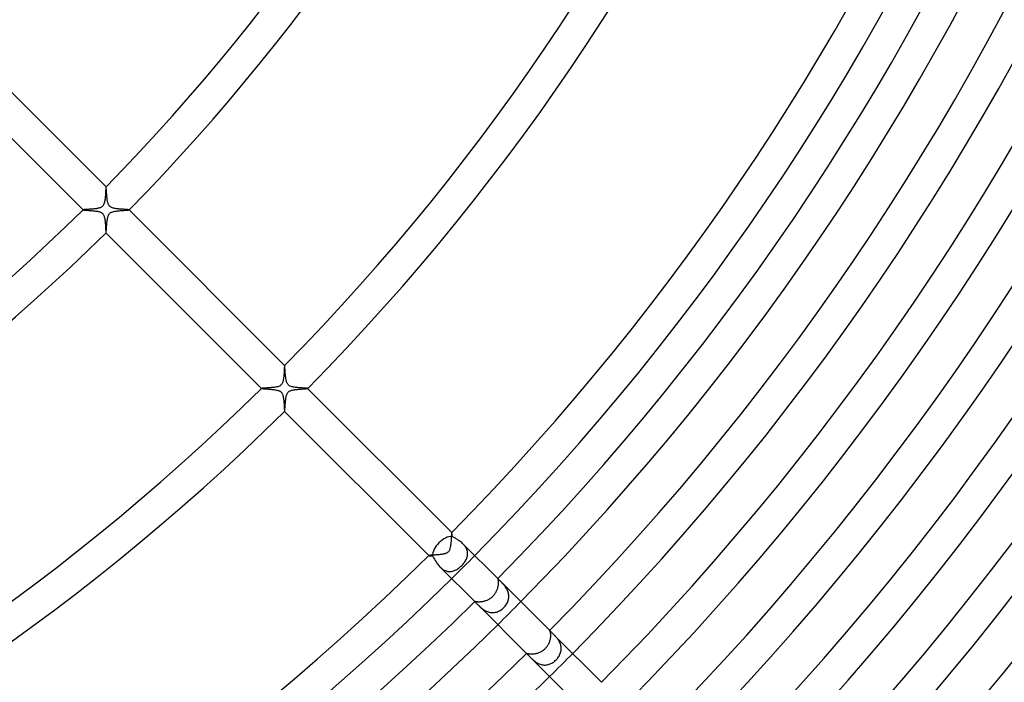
# Model space of a CAD drawing. Header units: millimetres. Extents: x -535 to 535, y -535 to 535.
# Tile 82 of 106: x 165 to 286, y -233 to -152. Entities that reach past the tile are written whole.
import ezdxf

# ---------------------------------------------------------------- set-up
doc = ezdxf.new("R2010")
doc.units = ezdxf.units.MM
doc.layers.add('HIDDEN', color=7, linetype='Continuous')
doc.layers.add('THICK', color=7, linetype='Continuous')

msp = doc.modelspace()

# ---------------------------------------------------------------- linework, layer by layer
at = {"layer": 'HIDDEN'}
for p, q in [((175.33, -172.76), (175.32, -172.83)), ((175.34, -172.64), (175.33, -172.7)), ((175.33, -172.7), (175.33, -172.76)), ((175.35, -172.56), (175.34, -172.6)), ((175.34, -172.6), (175.34, -172.64)), ((175.36, -172.53), (175.35, -172.53)), ((175.35, -172.53), (175.35, -172.54)), ((175.35, -172.54), (175.35, -172.56)), ((175.36, -172.53), (175.36, -172.53)), ((175.36, -172.53), (175.36, -172.53)), ((175.36, -172.53), (175.36, -172.53)), ((175.36, -172.53), (175.36, -172.53)), ((175.36, -172.53), (175.36, -172.53)), ((175.23, -173.99), (175.22, -174.11)), ((175.25, -173.88), (175.23, -173.99)), ((175.26, -173.76), (175.25, -173.88)), ((175.27, -173.64), (175.26, -173.76)), ((175.28, -173.52), (175.27, -173.64)), ((175.29, -173.41), (175.28, -173.52)), ((175.3, -173.2), (175.29, -173.3)), ((175.29, -173.3), (175.29, -173.41)), ((175.31, -173.1), (175.3, -173.2)), ((175.32, -172.91), (175.31, -173)), ((175.31, -173), (175.31, -173.1)), ((175.32, -172.83), (175.32, -172.91)), ((174.04, -175.23), (173.94, -175.24)), ((174.13, -175.22), (174.04, -175.23)), ((174.22, -175.2), (174.13, -175.22)), ((174.3, -175.19), (174.22, -175.2)), ((174.39, -175.17), (174.3, -175.19)), ((174.46, -175.15), (174.39, -175.17)), ((174.54, -175.13), (174.46, -175.15)), ((174.62, -175.1), (174.54, -175.13)), ((174.7, -175.07), (174.62, -175.1)), ((174.77, -175.03), (174.7, -175.07)), ((174.84, -174.99), (174.77, -175.03)), ((174.9, -174.94), (174.84, -174.99)), ((174.96, -174.88), (174.9, -174.94)), ((175.01, -174.81), (174.96, -174.88)), ((175.05, -174.73), (175.01, -174.81)), ((175.1, -174.64), (175.05, -174.73)), ((175.13, -174.54), (175.1, -174.64)), ((175.16, -174.43), (175.13, -174.54)), ((175.18, -174.32), (175.16, -174.43)), ((175.2, -174.22), (175.18, -174.32)), ((175.22, -174.11), (175.2, -174.22)), ((172.53, -175.36), (172.53, -175.36)), ((172.54, -175.35), (172.53, -175.36)), ((172.53, -175.36), (172.53, -175.36)), ((172.53, -175.36), (172.53, -175.36)), ((172.53, -175.36), (172.53, -175.36)), ((172.53, -175.36), (172.53, -175.36)), ((172.53, -175.36), (172.53, -175.36)), ((172.55, -175.35), (172.54, -175.35)), ((172.58, -175.34), (172.55, -175.35)), ((172.61, -175.34), (172.58, -175.34)), ((172.64, -175.34), (172.61, -175.34)), ((172.69, -175.33), (172.64, -175.34)), ((172.74, -175.33), (172.69, -175.33)), ((172.79, -175.33), (172.74, -175.33)), ((172.85, -175.32), (172.79, -175.33)), ((172.92, -175.32), (172.85, -175.32)), ((172.99, -175.31), (172.92, -175.32)), ((173.06, -175.31), (172.99, -175.31)), ((173.14, -175.3), (173.06, -175.31)), ((173.22, -175.3), (173.14, -175.3)), ((173.3, -175.29), (173.22, -175.3)), ((173.39, -175.29), (173.3, -175.29)), ((173.48, -175.28), (173.39, -175.29)), ((173.57, -175.27), (173.48, -175.28)), ((173.66, -175.27), (173.57, -175.27)), ((173.75, -175.26), (173.66, -175.27)), ((173.85, -175.25), (173.75, -175.26)), ((173.94, -175.24), (173.85, -175.25)), ((175.53, -176.45), (175.55, -176.37)), ((175.55, -176.37), (175.56, -176.29)), ((175.56, -176.29), (175.59, -176.21)), ((175.59, -176.21), (175.61, -176.13)), ((175.61, -176.13), (175.64, -176.06)), ((175.64, -176.06), (175.67, -175.99)), ((175.67, -175.99), (175.71, -175.92)), ((175.71, -175.92), (175.75, -175.87)), ((175.75, -175.87), (175.79, -175.82)), ((175.79, -175.82), (175.83, -175.78)), ((175.83, -175.78), (175.88, -175.74)), ((175.88, -175.74), (175.94, -175.7)), ((175.94, -175.7), (176, -175.66)), ((176, -175.66), (176.08, -175.63)), ((176.08, -175.63), (176.17, -175.6)), ((176.17, -175.6), (176.26, -175.57)), ((176.26, -175.57), (176.35, -175.55)), ((176.35, -175.55), (176.45, -175.53)), ((176.45, -175.53), (176.56, -175.51)), ((176.56, -175.51), (176.66, -175.5)), ((176.66, -175.5), (176.78, -175.48)), ((176.78, -175.48), (176.89, -175.47)), ((176.89, -175.47), (177, -175.46)), ((177, -175.46), (177.12, -175.45)), ((177.12, -175.45), (177.24, -175.44)), ((177.24, -175.44), (177.35, -175.43)), ((177.35, -175.43), (177.46, -175.42)), ((177.46, -175.42), (177.56, -175.42)), ((177.56, -175.42), (177.66, -175.41)), ((177.66, -175.41), (177.75, -175.4)), ((177.75, -175.4), (177.83, -175.4)), ((177.83, -175.4), (177.9, -175.39)), ((177.9, -175.39), (177.97, -175.39)), ((177.97, -175.39), (178.03, -175.38)), ((178.03, -175.38), (178.08, -175.38)), ((178.08, -175.38), (178.12, -175.37)), ((178.12, -175.37), (178.15, -175.37)), ((178.15, -175.37), (178.17, -175.36)), ((178.17, -175.36), (178.18, -175.36)), ((178.18, -175.36), (178.18, -175.36)), ((178.18, -175.36), (178.18, -175.36)), ((178.18, -175.36), (178.18, -175.36)), ((178.18, -175.36), (178.18, -175.36)), ((178.18, -175.36), (178.18, -175.36)), ((178.18, -175.36), (178.18, -175.36)), ((175.41, -177.64), (175.42, -177.56)), ((175.41, -177.71), (175.41, -177.64)), ((175.42, -177.48), (175.43, -177.4)), ((175.42, -177.56), (175.42, -177.48)), ((175.43, -177.32), (175.44, -177.24)), ((175.43, -177.4), (175.43, -177.32)), ((175.44, -177.24), (175.45, -177.15)), ((175.45, -177.06), (175.46, -176.97)), ((175.45, -177.15), (175.45, -177.06)), ((175.46, -176.97), (175.47, -176.88)), ((175.47, -176.88), (175.48, -176.79)), ((175.48, -176.79), (175.49, -176.7)), ((175.49, -176.7), (175.5, -176.62)), ((175.5, -176.62), (175.52, -176.53)), ((175.52, -176.53), (175.53, -176.45)), ((175.36, -178.18), (175.37, -178.16)), ((175.35, -178.18), (175.36, -178.18)), ((175.36, -178.18), (175.36, -178.18)), ((175.36, -178.18), (175.36, -178.18)), ((175.36, -178.18), (175.36, -178.18)), ((175.36, -178.18), (175.36, -178.18)), ((175.36, -178.18), (175.36, -178.18)), ((175.36, -178.18), (175.36, -178.18)), ((175.37, -178.12), (175.38, -178.08)), ((175.37, -178.14), (175.37, -178.12)), ((175.37, -178.16), (175.37, -178.14)), ((175.38, -178), (175.39, -177.95)), ((175.38, -178.04), (175.38, -178)), ((175.38, -178.08), (175.38, -178.04)), ((175.39, -177.9), (175.4, -177.84)), ((175.39, -177.95), (175.39, -177.9)), ((175.4, -177.77), (175.41, -177.71)), ((175.4, -177.84), (175.4, -177.77)), ((197.26, -194.56), (197.25, -194.6)), ((197.27, -194.49), (197.26, -194.52)), ((197.26, -194.52), (197.26, -194.56)), ((197.28, -194.45), (197.27, -194.46)), ((197.27, -194.46), (197.27, -194.47)), ((197.27, -194.47), (197.27, -194.49)), ((197.28, -194.45), (197.28, -194.45)), ((197.28, -194.45), (197.28, -194.45)), ((197.28, -194.45), (197.28, -194.45)), ((197.28, -194.45), (197.28, -194.45)), ((197.28, -194.45), (197.28, -194.45)), ((197.28, -194.45), (197.28, -194.45)), ((197.17, -195.78), (197.16, -195.86)), ((197.18, -195.69), (197.17, -195.78)), ((197.19, -195.6), (197.18, -195.69)), ((197.2, -195.43), (197.19, -195.52)), ((197.19, -195.52), (197.19, -195.6)), ((197.21, -195.35), (197.2, -195.43)), ((197.22, -195.18), (197.21, -195.26)), ((197.21, -195.26), (197.21, -195.35)), ((197.23, -195.03), (197.22, -195.1)), ((197.22, -195.1), (197.22, -195.18)), ((197.24, -194.88), (197.23, -194.95)), ((197.23, -194.95), (197.23, -195.03)), ((197.25, -194.7), (197.24, -194.75)), ((197.24, -194.75), (197.24, -194.82)), ((197.24, -194.82), (197.24, -194.88)), ((197.25, -194.6), (197.25, -194.64)), ((197.25, -194.64), (197.25, -194.7)), ((196.63, -196.99), (196.53, -197.03)), ((196.72, -196.94), (196.63, -196.99)), ((196.79, -196.89), (196.72, -196.94)), ((196.85, -196.84), (196.79, -196.89)), ((196.9, -196.78), (196.85, -196.84)), ((196.94, -196.71), (196.9, -196.78)), ((196.98, -196.65), (196.94, -196.71)), ((197.01, -196.57), (196.98, -196.65)), ((197.04, -196.5), (197.01, -196.57)), ((197.06, -196.43), (197.04, -196.5)), ((197.08, -196.35), (197.06, -196.43)), ((197.1, -196.28), (197.08, -196.35)), ((197.11, -196.2), (197.1, -196.28)), ((197.13, -196.12), (197.11, -196.2)), ((197.14, -196.04), (197.13, -196.12)), ((197.15, -195.95), (197.14, -196.04)), ((197.16, -195.86), (197.15, -195.95)), ((194.46, -197.27), (194.45, -197.28)), ((194.45, -197.28), (194.45, -197.28)), ((194.45, -197.28), (194.45, -197.28)), ((194.45, -197.28), (194.45, -197.28)), ((194.45, -197.28), (194.45, -197.28)), ((194.45, -197.28), (194.45, -197.28)), ((194.45, -197.28), (194.45, -197.28)), ((194.49, -197.27), (194.46, -197.27)), ((194.53, -197.26), (194.49, -197.27)), ((194.59, -197.26), (194.53, -197.26)), ((194.65, -197.25), (194.59, -197.26)), ((194.73, -197.24), (194.65, -197.25)), ((194.82, -197.24), (194.73, -197.24)), ((194.91, -197.23), (194.82, -197.24)), ((195.02, -197.23), (194.91, -197.23)), ((195.13, -197.22), (195.02, -197.23)), ((195.24, -197.21), (195.13, -197.22)), ((195.36, -197.2), (195.24, -197.21)), ((195.49, -197.19), (195.36, -197.2)), ((195.61, -197.18), (195.49, -197.19)), ((195.74, -197.17), (195.61, -197.18)), ((195.86, -197.16), (195.74, -197.17)), ((195.98, -197.15), (195.86, -197.16)), ((196.1, -197.13), (195.98, -197.15)), ((196.21, -197.11), (196.1, -197.13)), ((196.32, -197.09), (196.21, -197.11)), ((196.43, -197.06), (196.32, -197.09)), ((196.53, -197.03), (196.43, -197.06)), ((197.48, -198.23), (197.51, -198.13)), ((197.51, -198.13), (197.54, -198.03)), ((197.54, -198.03), (197.58, -197.93)), ((197.58, -197.93), (197.62, -197.85)), ((197.62, -197.85), (197.67, -197.79)), ((197.67, -197.79), (197.72, -197.73)), ((197.72, -197.73), (197.78, -197.67)), ((197.78, -197.67), (197.85, -197.63)), ((197.85, -197.63), (197.92, -197.59)), ((197.92, -197.59), (197.99, -197.56)), ((197.99, -197.56), (198.06, -197.53)), ((198.06, -197.53), (198.14, -197.5)), ((198.14, -197.5), (198.22, -197.48)), ((198.22, -197.48), (198.31, -197.46)), ((198.31, -197.46), (198.39, -197.45)), ((198.39, -197.45), (198.48, -197.43)), ((198.48, -197.43), (198.57, -197.42)), ((198.57, -197.42), (198.67, -197.41)), ((198.67, -197.41), (198.77, -197.4)), ((198.77, -197.4), (198.87, -197.39)), ((198.87, -197.39), (198.97, -197.38)), ((198.97, -197.38), (199.07, -197.37)), ((199.07, -197.37), (199.17, -197.36)), ((199.17, -197.36), (199.26, -197.35)), ((199.26, -197.35), (199.36, -197.35)), ((199.36, -197.35), (199.45, -197.34)), ((199.45, -197.34), (199.54, -197.33)), ((199.54, -197.33), (199.62, -197.33)), ((199.62, -197.33), (199.7, -197.32)), ((199.7, -197.32), (199.77, -197.32)), ((199.77, -197.32), (199.83, -197.31)), ((199.83, -197.31), (199.89, -197.31)), ((199.89, -197.31), (199.94, -197.3)), ((199.94, -197.3), (199.99, -197.3)), ((199.99, -197.3), (200.02, -197.3)), ((200.02, -197.3), (200.06, -197.29)), ((200.06, -197.29), (200.08, -197.29)), ((200.08, -197.29), (200.1, -197.28)), ((200.1, -197.28), (200.1, -197.28)), ((200.1, -197.28), (200.11, -197.28)), ((200.11, -197.28), (200.1, -197.28)), ((200.1, -197.28), (200.1, -197.28)), ((200.1, -197.28), (200.1, -197.28)), ((200.11, -197.28), (200.11, -197.28)), ((200.11, -197.28), (200.11, -197.28)), ((197.34, -199.4), (197.35, -199.3)), ((197.34, -199.5), (197.34, -199.4)), ((197.35, -199.3), (197.36, -199.2)), ((197.36, -199.2), (197.37, -199.09)), ((197.37, -199.09), (197.38, -198.98)), ((197.38, -198.98), (197.39, -198.87)), ((197.39, -198.87), (197.4, -198.75)), ((197.4, -198.75), (197.41, -198.64)), ((197.41, -198.64), (197.42, -198.53)), ((197.42, -198.53), (197.44, -198.43)), ((197.44, -198.43), (197.46, -198.33)), ((197.46, -198.33), (197.48, -198.23)), ((197.28, -200.09), (197.29, -200.07)), ((197.28, -200.1), (197.28, -200.09)), ((197.28, -200.1), (197.28, -200.1)), ((197.28, -200.1), (197.28, -200.11)), ((197.28, -200.11), (197.28, -200.1)), ((197.28, -200.1), (197.28, -200.1)), ((197.28, -200.11), (197.28, -200.11)), ((197.28, -200.11), (197.28, -200.11)), ((197.29, -200.04), (197.3, -200)), ((197.29, -200.07), (197.29, -200.04)), ((197.3, -199.95), (197.31, -199.9)), ((197.3, -200), (197.3, -199.95)), ((197.31, -199.83), (197.32, -199.76)), ((197.31, -199.9), (197.31, -199.83)), ((197.32, -199.68), (197.33, -199.59)), ((197.32, -199.76), (197.32, -199.68)), ((197.33, -199.59), (197.34, -199.5)), ((217.77, -215.02), (217.76, -215.09)), ((217.76, -215.09), (217.76, -215.18)), ((217.78, -214.98), (217.77, -215.02)), ((217.78, -214.96), (217.78, -214.98)), ((217.79, -214.96), (217.78, -214.96)), ((217.78, -214.96), (217.78, -214.96)), ((217.78, -214.96), (217.78, -214.96)), ((217.78, -214.96), (217.78, -214.96)), ((217.78, -214.96), (217.78, -214.96)), ((217.79, -214.96), (217.79, -214.96)), ((217.69, -216.17), (217.67, -216.33)), ((217.7, -216), (217.69, -216.17)), ((217.71, -215.84), (217.7, -216)), ((217.72, -215.69), (217.71, -215.84)), ((217.73, -215.54), (217.72, -215.69)), ((217.74, -215.41), (217.73, -215.54)), ((217.75, -215.29), (217.74, -215.41)), ((217.76, -215.18), (217.75, -215.29)), ((217.08, -217.52), (217, -217.54)), ((217.15, -217.48), (217.08, -217.52)), ((217.22, -217.45), (217.15, -217.48)), ((217.27, -217.41), (217.22, -217.45)), ((217.32, -217.37), (217.27, -217.41)), ((217.37, -217.32), (217.32, -217.37)), ((217.42, -217.27), (217.37, -217.32)), ((217.46, -217.2), (217.42, -217.27)), ((217.5, -217.13), (217.46, -217.2)), ((217.54, -217.03), (217.5, -217.13)), ((217.57, -216.91), (217.54, -217.03)), ((217.61, -216.77), (217.57, -216.91)), ((217.63, -216.63), (217.61, -216.77)), ((217.65, -216.48), (217.63, -216.63)), ((217.67, -216.33), (217.65, -216.48)), ((219.29, -216.46), (219.2, -216.37)), ((219.37, -216.56), (219.29, -216.46)), ((219.44, -216.65), (219.37, -216.56)), ((219.51, -216.75), (219.44, -216.65)), ((219.57, -216.85), (219.51, -216.75)), ((219.62, -216.96), (219.57, -216.85)), ((219.66, -217.06), (219.62, -216.96)), ((219.69, -217.17), (219.66, -217.06)), ((219.72, -217.28), (219.69, -217.17)), ((219.74, -217.39), (219.72, -217.28)), ((219.74, -217.5), (219.74, -217.39)), ((219.74, -217.61), (219.74, -217.5)), ((214.98, -217.78), (214.96, -217.78)), ((214.96, -217.78), (214.96, -217.78)), ((214.96, -217.78), (214.96, -217.78)), ((214.96, -217.78), (214.96, -217.78)), ((214.96, -217.78), (214.96, -217.78)), ((214.96, -217.78), (214.96, -217.78)), ((214.96, -217.78), (214.96, -217.79)), ((214.96, -217.79), (214.96, -217.79)), ((215, -217.77), (214.98, -217.78)), ((215.02, -217.77), (215, -217.77)), ((215.06, -217.77), (215.02, -217.77)), ((215.1, -217.76), (215.06, -217.77)), ((215.14, -217.76), (215.1, -217.76)), ((215.19, -217.75), (215.14, -217.76)), ((215.24, -217.75), (215.19, -217.75)), ((215.3, -217.75), (215.24, -217.75)), ((215.37, -217.74), (215.3, -217.75)), ((215.43, -217.74), (215.37, -217.74)), ((215.5, -217.73), (215.43, -217.74)), ((215.58, -217.73), (215.5, -217.73)), ((215.66, -217.72), (215.58, -217.73)), ((215.74, -217.72), (215.66, -217.72)), ((215.82, -217.71), (215.74, -217.72)), ((215.91, -217.71), (215.82, -217.71)), ((215.99, -217.7), (215.91, -217.71)), ((216.08, -217.69), (215.99, -217.7)), ((216.17, -217.69), (216.08, -217.69)), ((216.26, -217.68), (216.17, -217.69)), ((216.35, -217.67), (216.26, -217.68)), ((216.44, -217.66), (216.35, -217.67)), ((216.53, -217.65), (216.44, -217.66)), ((216.61, -217.63), (216.53, -217.65)), ((216.69, -217.62), (216.61, -217.63)), ((216.77, -217.61), (216.69, -217.62)), ((216.85, -217.59), (216.77, -217.61)), ((216.93, -217.57), (216.85, -217.59)), ((217, -217.54), (216.93, -217.57)), ((219.18, -218.83), (219.26, -218.74)), ((219.26, -218.74), (219.33, -218.64)), ((219.33, -218.64), (219.4, -218.54)), ((219.4, -218.54), (219.47, -218.45)), ((219.47, -218.45), (219.52, -218.34)), ((219.52, -218.34), (219.58, -218.24)), ((219.58, -218.24), (219.62, -218.14)), ((219.62, -218.14), (219.66, -218.03)), ((219.66, -218.03), (219.69, -217.93)), ((219.69, -217.93), (219.72, -217.82)), ((219.72, -217.82), (219.73, -217.71)), ((219.73, -217.71), (219.74, -217.61)), ((216.37, -219.2), (216.47, -219.29)), ((216.47, -219.29), (216.56, -219.37)), ((216.56, -219.37), (216.66, -219.45)), ((216.66, -219.45), (216.77, -219.52)), ((216.77, -219.52), (216.87, -219.58)), ((216.87, -219.58), (216.98, -219.63)), ((216.98, -219.63), (217.09, -219.67)), ((217.09, -219.67), (217.21, -219.7)), ((217.21, -219.7), (217.32, -219.73)), ((217.32, -219.73), (217.43, -219.74)), ((217.43, -219.74), (217.55, -219.74)), ((217.55, -219.74), (217.66, -219.74)), ((217.66, -219.74), (217.77, -219.73)), ((217.77, -219.73), (217.88, -219.7)), ((217.88, -219.7), (217.99, -219.67)), ((217.99, -219.67), (218.1, -219.64)), ((218.1, -219.64), (218.21, -219.59)), ((218.21, -219.59), (218.32, -219.54)), ((218.32, -219.54), (218.42, -219.48)), ((218.42, -219.48), (218.52, -219.42)), ((218.52, -219.42), (218.63, -219.35)), ((218.63, -219.35), (218.73, -219.27)), ((218.73, -219.27), (218.82, -219.19)), ((218.82, -219.19), (218.92, -219.1)), ((218.92, -219.1), (219.01, -219.01)), ((219.01, -219.01), (219.1, -218.92)), ((219.1, -218.92), (219.18, -218.83)), ((223.44, -220.62), (223.43, -220.62)), ((223.43, -220.62), (223.43, -220.63)), ((223.43, -220.63), (223.44, -220.65)), ((223.45, -220.62), (223.44, -220.62)), ((223.44, -220.62), (223.44, -220.62)), ((223.44, -220.62), (223.44, -220.62)), ((223.44, -220.65), (223.44, -220.67)), ((223.44, -220.67), (223.45, -220.69)), ((223.46, -220.63), (223.45, -220.62)), ((223.45, -220.69), (223.45, -220.72)), ((223.45, -220.72), (223.46, -220.76)), ((223.47, -220.64), (223.46, -220.63)), ((223.46, -220.76), (223.47, -220.8)), ((223.48, -220.65), (223.47, -220.64)), ((223.47, -220.8), (223.47, -220.85)), ((223.47, -220.85), (223.48, -220.9)), ((223.48, -220.9), (223.48, -220.95)), ((223.48, -220.95), (223.49, -221.01)), ((223.49, -221.01), (223.49, -221.08)), ((223.49, -221.08), (223.49, -221.15)), ((223.49, -221.15), (223.49, -221.22)), ((223.92, -221.09), (223.85, -221.03)), ((223.99, -221.17), (223.92, -221.09)), ((223.17, -222.34), (223.12, -222.42)), ((223.21, -222.25), (223.17, -222.34)), ((223.26, -222.17), (223.21, -222.25)), ((223.3, -222.08), (223.26, -222.17)), ((223.33, -221.99), (223.3, -222.08)), ((223.36, -221.9), (223.33, -221.99)), ((223.39, -221.81), (223.36, -221.9)), ((223.42, -221.72), (223.39, -221.81)), ((223.44, -221.64), (223.42, -221.72)), ((223.45, -221.55), (223.44, -221.64)), ((223.47, -221.46), (223.45, -221.55)), ((223.48, -221.38), (223.47, -221.46)), ((223.49, -221.22), (223.48, -221.3)), ((223.48, -221.3), (223.48, -221.38)), ((224.06, -221.24), (223.99, -221.17)), ((224.14, -221.33), (224.06, -221.24)), ((224.21, -221.41), (224.14, -221.33)), ((224.29, -221.51), (224.21, -221.41)), ((224.36, -221.6), (224.29, -221.51)), ((224.43, -221.7), (224.36, -221.6)), ((224.5, -221.81), (224.43, -221.7)), ((224.56, -221.92), (224.5, -221.81)), ((224.62, -222.04), (224.56, -221.92)), ((224.67, -222.16), (224.62, -222.04)), ((224.71, -222.28), (224.67, -222.16)), ((224.74, -222.41), (224.71, -222.28)), ((220.63, -223.43), (220.62, -223.43)), ((220.62, -223.43), (220.62, -223.44)), ((220.62, -223.44), (220.62, -223.44)), ((220.62, -223.44), (220.62, -223.44)), ((220.62, -223.44), (220.62, -223.45)), ((220.62, -223.45), (220.63, -223.46)), ((220.65, -223.44), (220.63, -223.43)), ((220.63, -223.46), (220.64, -223.47)), ((220.64, -223.47), (220.65, -223.48)), ((220.67, -223.44), (220.65, -223.44)), ((220.69, -223.45), (220.67, -223.44)), ((220.72, -223.45), (220.69, -223.45)), ((220.76, -223.46), (220.72, -223.45)), ((220.8, -223.47), (220.76, -223.46)), ((220.84, -223.47), (220.8, -223.47)), ((220.9, -223.48), (220.84, -223.47)), ((220.95, -223.48), (220.9, -223.48)), ((221.01, -223.49), (220.95, -223.48)), ((221.08, -223.49), (221.01, -223.49)), ((221.15, -223.49), (221.08, -223.49)), ((221.22, -223.49), (221.15, -223.49)), ((221.3, -223.48), (221.22, -223.49)), ((221.38, -223.48), (221.3, -223.48)), ((221.46, -223.47), (221.38, -223.48)), ((221.55, -223.45), (221.46, -223.47)), ((221.64, -223.44), (221.55, -223.45)), ((221.72, -223.42), (221.64, -223.44)), ((221.81, -223.39), (221.72, -223.42)), ((221.9, -223.36), (221.81, -223.39)), ((221.99, -223.33), (221.9, -223.36)), ((222.08, -223.3), (221.99, -223.33)), ((222.17, -223.26), (222.08, -223.3)), ((222.25, -223.21), (222.17, -223.26)), ((222.34, -223.17), (222.25, -223.21)), ((222.42, -223.11), (222.34, -223.17)), ((222.5, -223.06), (222.42, -223.11)), ((222.58, -223), (222.5, -223.06)), ((222.66, -222.94), (222.58, -223)), ((222.74, -222.88), (222.66, -222.94)), ((222.81, -222.81), (222.74, -222.88)), ((222.88, -222.74), (222.81, -222.81)), ((222.94, -222.66), (222.88, -222.74)), ((223, -222.58), (222.94, -222.66)), ((223.06, -222.5), (223, -222.58)), ((223.12, -222.42), (223.06, -222.5)), ((224.56, -223.65), (224.62, -223.53)), ((224.62, -223.53), (224.67, -223.42)), ((224.67, -223.42), (224.71, -223.29)), ((224.71, -223.29), (224.75, -223.17)), ((224.77, -222.53), (224.74, -222.41)), ((224.75, -223.17), (224.77, -223.04)), ((224.78, -222.66), (224.77, -222.53)), ((224.77, -223.04), (224.78, -222.92)), ((224.79, -222.79), (224.78, -222.66)), ((224.78, -222.92), (224.79, -222.79)), ((221.03, -223.85), (221.1, -223.92)), ((221.1, -223.92), (221.17, -224)), ((221.17, -224), (221.25, -224.07)), ((221.25, -224.07), (221.33, -224.14)), ((221.33, -224.14), (221.42, -224.22)), ((221.42, -224.22), (221.51, -224.29)), ((221.51, -224.29), (221.61, -224.36)), ((221.61, -224.36), (221.71, -224.43)), ((221.71, -224.43), (221.81, -224.5)), ((221.81, -224.5), (221.92, -224.56)), ((221.92, -224.56), (222.03, -224.62)), ((222.03, -224.62), (222.15, -224.67)), ((222.15, -224.67), (222.27, -224.71)), ((222.27, -224.71), (222.39, -224.74)), ((222.39, -224.74), (222.52, -224.77)), ((222.52, -224.77), (222.64, -224.78)), ((222.64, -224.78), (222.77, -224.79)), ((222.9, -224.78), (223.02, -224.77)), ((223.02, -224.77), (223.14, -224.75)), ((223.14, -224.75), (223.27, -224.72)), ((223.27, -224.72), (223.39, -224.68)), ((223.39, -224.68), (223.51, -224.63)), ((223.51, -224.63), (223.63, -224.58)), ((223.63, -224.58), (223.74, -224.51)), ((223.74, -224.51), (223.86, -224.44)), ((223.86, -224.44), (223.97, -224.36)), ((223.97, -224.36), (224.07, -224.27)), ((224.07, -224.27), (224.17, -224.17)), ((224.17, -224.17), (224.26, -224.08)), ((224.26, -224.08), (224.35, -223.98)), ((224.35, -223.98), (224.43, -223.87)), ((224.43, -223.87), (224.5, -223.76)), ((224.5, -223.76), (224.56, -223.65)), ((222.77, -224.79), (222.9, -224.78)), ((229.81, -226.98), (229.8, -226.98)), ((229.8, -226.98), (229.8, -226.98)), ((229.8, -226.98), (229.8, -226.98)), ((229.8, -226.98), (229.81, -226.99)), ((229.81, -226.98), (229.81, -226.98)), ((229.81, -226.98), (229.81, -226.98)), ((229.81, -226.98), (229.81, -226.98)), ((229.81, -226.98), (229.81, -226.98)), ((229.81, -226.99), (229.81, -227)), ((229.81, -227), (229.82, -227.02)), ((229.82, -227.02), (229.83, -227.05)), ((229.83, -227.05), (229.83, -227.07)), ((229.83, -227.07), (229.84, -227.11)), ((229.84, -227.11), (229.85, -227.15)), ((229.85, -227.15), (229.86, -227.19)), ((229.86, -227.19), (229.87, -227.25)), ((229.77, -228.36), (229.74, -228.45)), ((229.8, -228.27), (229.77, -228.36)), ((229.83, -228.18), (229.8, -228.27)), ((229.85, -228.08), (229.83, -228.18)), ((229.87, -227.99), (229.85, -228.08)), ((229.87, -227.25), (229.88, -227.3)), ((229.88, -227.91), (229.87, -227.99)), ((229.88, -227.3), (229.89, -227.36)), ((229.89, -227.82), (229.88, -227.91)), ((229.89, -227.36), (229.9, -227.43)), ((229.9, -227.74), (229.89, -227.82)), ((229.9, -227.43), (229.9, -227.5)), ((229.9, -227.5), (229.9, -227.58)), ((229.9, -227.58), (229.9, -227.65)), ((229.9, -227.65), (229.9, -227.74)), ((230.44, -227.61), (230.37, -227.54)), ((230.51, -227.68), (230.44, -227.61)), ((230.58, -227.76), (230.51, -227.68)), ((230.65, -227.84), (230.58, -227.76)), ((230.72, -227.93), (230.65, -227.84)), ((230.79, -228.02), (230.72, -227.93)), ((230.86, -228.11), (230.79, -228.02)), ((230.92, -228.21), (230.86, -228.11)), ((230.98, -228.31), (230.92, -228.21)), ((231.03, -228.42), (230.98, -228.31)), ((228.75, -229.6), (228.66, -229.65)), ((228.83, -229.55), (228.75, -229.6)), ((228.92, -229.49), (228.83, -229.55)), ((229, -229.43), (228.92, -229.49)), ((229.08, -229.37), (229, -229.43)), ((229.16, -229.3), (229.08, -229.37)), ((229.23, -229.23), (229.16, -229.3)), ((229.31, -229.16), (229.23, -229.23)), ((229.38, -229.08), (229.31, -229.16)), ((229.44, -228.99), (229.38, -229.08)), ((229.5, -228.91), (229.44, -228.99)), ((229.56, -228.82), (229.5, -228.91)), ((229.61, -228.73), (229.56, -228.82)), ((229.66, -228.64), (229.61, -228.73)), ((229.7, -228.54), (229.66, -228.64)), ((229.74, -228.45), (229.7, -228.54)), ((231.08, -228.53), (231.03, -228.42)), ((231.12, -228.64), (231.08, -228.53)), ((231.16, -228.75), (231.12, -228.64)), ((231.15, -229.68), (231.18, -229.57)), ((231.19, -228.87), (231.16, -228.75)), ((231.18, -229.57), (231.2, -229.45)), ((231.21, -228.99), (231.19, -228.87)), ((231.2, -229.45), (231.21, -229.34)), ((231.22, -229.1), (231.21, -228.99)), ((231.21, -229.34), (231.22, -229.22)), ((231.22, -229.22), (231.22, -229.1)), ((226.99, -229.81), (226.98, -229.8)), ((226.98, -229.8), (226.98, -229.8)), ((226.98, -229.8), (226.98, -229.8)), ((226.98, -229.8), (226.98, -229.81)), ((226.98, -229.81), (226.98, -229.81)), ((226.98, -229.81), (226.98, -229.81)), ((226.98, -229.81), (226.98, -229.81)), ((226.98, -229.81), (226.98, -229.81)), ((227, -229.81), (226.99, -229.81)), ((227.02, -229.82), (227, -229.81)), ((227.05, -229.83), (227.02, -229.82)), ((227.08, -229.83), (227.05, -229.83)), ((227.11, -229.84), (227.08, -229.83)), ((227.15, -229.85), (227.11, -229.84)), ((227.2, -229.86), (227.15, -229.85)), ((227.25, -229.87), (227.2, -229.86)), ((227.31, -229.88), (227.25, -229.87)), ((227.37, -229.89), (227.31, -229.88)), ((227.44, -229.9), (227.37, -229.89)), ((227.51, -229.9), (227.44, -229.9)), ((227.59, -229.9), (227.51, -229.9)), ((227.54, -230.37), (227.62, -230.45)), ((227.67, -229.9), (227.59, -229.9)), ((227.62, -230.45), (227.7, -230.52)), ((227.75, -229.9), (227.67, -229.9)), ((227.7, -230.52), (227.78, -230.6)), ((227.84, -229.89), (227.75, -229.9)), ((227.78, -230.6), (227.87, -230.68)), ((227.92, -229.88), (227.84, -229.89)), ((227.87, -230.68), (227.97, -230.75)), ((228.01, -229.86), (227.92, -229.88)), ((227.97, -230.75), (228.07, -230.82)), ((228.11, -229.84), (228.01, -229.86)), ((228.07, -230.82), (228.17, -230.89)), ((228.2, -229.82), (228.11, -229.84)), ((228.29, -229.79), (228.2, -229.82)), ((228.38, -229.76), (228.29, -229.79)), ((228.48, -229.73), (228.38, -229.76)), ((228.57, -229.69), (228.48, -229.73)), ((228.66, -229.65), (228.57, -229.69)), ((230.3, -230.85), (230.4, -230.77)), ((230.4, -230.77), (230.5, -230.68)), ((230.5, -230.68), (230.6, -230.6)), ((230.6, -230.6), (230.68, -230.51)), ((230.68, -230.51), (230.76, -230.41)), ((230.76, -230.41), (230.83, -230.32)), ((230.83, -230.32), (230.9, -230.22)), ((230.9, -230.22), (230.96, -230.12)), ((230.96, -230.12), (231.02, -230.01)), ((231.02, -230.01), (231.07, -229.9)), ((231.07, -229.9), (231.11, -229.79)), ((231.11, -229.79), (231.15, -229.68)), ((228.17, -230.89), (228.28, -230.96)), ((228.28, -230.96), (228.39, -231.02)), ((228.39, -231.02), (228.51, -231.07)), ((228.51, -231.07), (228.63, -231.12)), ((228.63, -231.12), (228.75, -231.16)), ((228.75, -231.16), (228.87, -231.19)), ((228.87, -231.19), (229, -231.21)), ((229, -231.21), (229.12, -231.22)), ((229.12, -231.22), (229.25, -231.22)), ((229.25, -231.22), (229.37, -231.21)), ((229.37, -231.21), (229.49, -231.19)), ((229.49, -231.19), (229.62, -231.17)), ((229.62, -231.17), (229.74, -231.13)), ((229.74, -231.13), (229.86, -231.09)), ((229.86, -231.09), (229.97, -231.04)), ((229.97, -231.04), (230.08, -230.98)), ((230.08, -230.98), (230.19, -230.92)), ((230.19, -230.92), (230.3, -230.85))]:
    msp.add_line(p, q, dxfattribs=at)
for radius, start, end in [(310, 314.6303, 315.3696), (318, 314.6396, 315.3603), (327, 314.6496, 315.3504)]:
    msp.add_arc((0, 0), radius, start, end, dxfattribs=at)
at = {"layer": 'THICK'}
for p, q in [((156.26, -153.43), (175.36, -172.53)), ((172.53, -175.36), (153.43, -156.26)), ((175.36, -172.54), (175.36, -172.53)), ((175.37, -172.56), (175.36, -172.54)), ((175.37, -172.59), (175.37, -172.56)), ((175.38, -172.64), (175.37, -172.59)), ((175.38, -172.69), (175.38, -172.64)), ((175.39, -172.75), (175.38, -172.69)), ((175.39, -172.82), (175.39, -172.75)), ((175.4, -172.9), (175.39, -172.82)), ((175.4, -172.98), (175.4, -172.9)), ((175.41, -173.07), (175.4, -172.98)), ((175.42, -173.17), (175.41, -173.07)), ((175.42, -173.27), (175.42, -173.17)), ((175.43, -173.37), (175.42, -173.27)), ((175.44, -173.48), (175.43, -173.37)), ((175.45, -173.59), (175.44, -173.48)), ((175.46, -173.7), (175.45, -173.59)), ((175.47, -173.82), (175.46, -173.7)), ((175.48, -173.93), (175.47, -173.82)), ((175.5, -174.05), (175.48, -173.93)), ((175.51, -174.16), (175.5, -174.05)), ((175.53, -174.26), (175.51, -174.16)), ((175.55, -174.36), (175.53, -174.26)), ((175.57, -174.46), (175.55, -174.36)), ((175.6, -174.55), (175.57, -174.46)), ((175.62, -174.63), (175.6, -174.55)), ((175.65, -174.7), (175.62, -174.63)), ((175.68, -174.76), (175.65, -174.7)), ((175.72, -174.82), (175.68, -174.76)), ((175.76, -174.87), (175.72, -174.82)), ((175.8, -174.92), (175.76, -174.87)), ((175.85, -174.96), (175.8, -174.92)), ((175.9, -175), (175.85, -174.96)), ((175.97, -175.04), (175.9, -175)), ((176.04, -175.08), (175.97, -175.04)), ((176.13, -175.11), (176.04, -175.08)), ((176.22, -175.14), (176.13, -175.11)), ((176.32, -175.17), (176.22, -175.14)), ((176.42, -175.19), (176.32, -175.17)), ((176.53, -175.21), (176.42, -175.19)), ((176.64, -175.22), (176.53, -175.21)), ((176.75, -175.24), (176.64, -175.22)), ((172.53, -175.36), (172.54, -175.36)), ((172.54, -175.36), (172.57, -175.37)), ((172.57, -175.37), (172.6, -175.37)), ((172.6, -175.37), (172.65, -175.38)), ((172.65, -175.38), (172.71, -175.38)), ((172.71, -175.38), (172.78, -175.39)), ((172.78, -175.39), (172.85, -175.39)), ((172.85, -175.39), (172.94, -175.4)), ((172.94, -175.4), (173.03, -175.41)), ((173.03, -175.41), (173.13, -175.41)), ((173.13, -175.41), (173.24, -175.42)), ((173.24, -175.42), (173.35, -175.43)), ((173.35, -175.43), (173.46, -175.44)), ((173.46, -175.44), (173.58, -175.45)), ((173.58, -175.45), (173.7, -175.46)), ((173.7, -175.46), (173.83, -175.47)), ((173.83, -175.47), (173.95, -175.48)), ((173.95, -175.48), (174.07, -175.5)), ((174.07, -175.5), (174.18, -175.52)), ((174.18, -175.52), (174.3, -175.53)), ((174.3, -175.53), (174.4, -175.56)), ((174.4, -175.56), (174.5, -175.58)), ((174.5, -175.58), (174.59, -175.61)), ((174.59, -175.61), (174.67, -175.64)), ((174.67, -175.64), (174.74, -175.67)), ((174.74, -175.67), (174.79, -175.7)), ((174.79, -175.7), (174.84, -175.73)), ((174.84, -175.73), (174.88, -175.77)), ((174.88, -175.77), (174.92, -175.8)), ((174.92, -175.8), (174.95, -175.84)), ((174.95, -175.84), (174.99, -175.88)), ((174.99, -175.88), (175.02, -175.93)), ((175.02, -175.93), (175.05, -175.98)), ((175.05, -175.98), (175.08, -176.05)), ((175.08, -176.05), (175.11, -176.13)), ((175.11, -176.13), (175.14, -176.22)), ((175.14, -176.22), (175.16, -176.32)), ((175.16, -176.32), (175.19, -176.42)), ((175.19, -176.42), (175.21, -176.53)), ((176.87, -175.25), (176.75, -175.24)), ((176.98, -175.26), (176.87, -175.25)), ((177.1, -175.27), (176.98, -175.26)), ((177.22, -175.28), (177.1, -175.27)), ((177.33, -175.29), (177.22, -175.28)), ((177.45, -175.29), (177.33, -175.29)), ((177.56, -175.3), (177.45, -175.29)), ((177.66, -175.31), (177.56, -175.3)), ((177.76, -175.31), (177.66, -175.31)), ((177.85, -175.32), (177.76, -175.31)), ((177.93, -175.33), (177.85, -175.32)), ((178, -175.33), (177.93, -175.33)), ((178.06, -175.34), (178, -175.33)), ((178.11, -175.34), (178.06, -175.34)), ((178.15, -175.35), (178.11, -175.34)), ((178.17, -175.35), (178.15, -175.35)), ((178.18, -175.36), (178.17, -175.35)), ((178.18, -175.36), (197.28, -194.45)), ((175.21, -176.53), (175.22, -176.64)), ((175.22, -176.64), (175.24, -176.75)), ((175.24, -176.75), (175.25, -176.87)), ((175.25, -176.87), (175.26, -176.98)), ((175.26, -176.98), (175.27, -177.1)), ((175.27, -177.1), (175.28, -177.21)), ((175.28, -177.21), (175.29, -177.33)), ((175.29, -177.33), (175.29, -177.44)), ((175.29, -177.44), (175.3, -177.55)), ((175.3, -177.55), (175.31, -177.65)), ((175.31, -177.65), (175.31, -177.75)), ((175.31, -177.75), (175.32, -177.84)), ((175.32, -177.84), (175.32, -177.92)), ((175.32, -177.92), (175.33, -177.99)), ((175.33, -177.99), (175.34, -178.06)), ((175.34, -178.06), (175.34, -178.11)), ((175.34, -178.11), (175.35, -178.15)), ((175.35, -178.15), (175.35, -178.17)), ((175.35, -178.17), (175.35, -178.18)), ((194.45, -197.28), (175.35, -178.18)), ((197.28, -194.46), (197.28, -194.45)), ((197.29, -194.47), (197.28, -194.46)), ((197.29, -194.5), (197.29, -194.47)), ((197.29, -194.53), (197.29, -194.5)), ((197.3, -194.56), (197.29, -194.53)), ((197.3, -194.6), (197.3, -194.56)), ((197.31, -194.65), (197.3, -194.6)), ((197.31, -194.71), (197.31, -194.65)), ((197.31, -194.76), (197.31, -194.71)), ((197.32, -194.83), (197.31, -194.76)), ((197.32, -194.9), (197.32, -194.83)), ((197.33, -194.97), (197.32, -194.9)), ((197.33, -195.04), (197.33, -194.97)), ((197.34, -195.12), (197.33, -195.04)), ((197.35, -195.2), (197.34, -195.12)), ((197.35, -195.29), (197.35, -195.2)), ((197.36, -195.37), (197.35, -195.29)), ((197.36, -195.46), (197.36, -195.37)), ((197.37, -195.55), (197.36, -195.46)), ((197.38, -195.64), (197.37, -195.55)), ((197.39, -195.73), (197.38, -195.64)), ((197.4, -195.82), (197.39, -195.73)), ((197.41, -195.91), (197.4, -195.82)), ((197.42, -196), (197.41, -195.91)), ((197.43, -196.08), (197.42, -196)), ((197.45, -196.17), (197.43, -196.08)), ((197.46, -196.25), (197.45, -196.17)), ((197.48, -196.32), (197.46, -196.25)), ((197.5, -196.4), (197.48, -196.32)), ((197.52, -196.47), (197.5, -196.4)), ((197.54, -196.55), (197.52, -196.47)), ((197.57, -196.62), (197.54, -196.55)), ((197.61, -196.69), (197.57, -196.62)), ((197.65, -196.75), (197.61, -196.69)), ((197.7, -196.81), (197.65, -196.75)), ((197.75, -196.87), (197.7, -196.81)), ((197.81, -196.92), (197.75, -196.87)), ((197.89, -196.96), (197.81, -196.92)), ((197.97, -197), (197.89, -196.96)), ((194.45, -197.28), (194.46, -197.28)), ((194.46, -197.28), (194.49, -197.29)), ((194.49, -197.29), (194.52, -197.29)), ((194.52, -197.29), (194.57, -197.3)), ((194.57, -197.3), (194.63, -197.3)), ((194.63, -197.3), (194.7, -197.31)), ((194.7, -197.31), (194.78, -197.32)), ((194.78, -197.32), (194.86, -197.32)), ((194.86, -197.32), (194.95, -197.33)), ((194.95, -197.33), (195.05, -197.33)), ((195.05, -197.33), (195.16, -197.34)), ((195.16, -197.34), (195.27, -197.35)), ((195.27, -197.35), (195.38, -197.36)), ((195.38, -197.36), (195.49, -197.37)), ((195.49, -197.37), (195.61, -197.38)), ((195.61, -197.38), (195.72, -197.39)), ((195.72, -197.39), (195.84, -197.4)), ((195.84, -197.4), (195.95, -197.41)), ((195.95, -197.41), (196.06, -197.43)), ((196.06, -197.43), (196.17, -197.45)), ((196.17, -197.45), (196.27, -197.47)), ((196.27, -197.47), (196.37, -197.49)), ((196.37, -197.49), (196.46, -197.52)), ((196.46, -197.52), (196.55, -197.54)), ((196.55, -197.54), (196.62, -197.57)), ((196.62, -197.57), (196.68, -197.6)), ((196.68, -197.6), (196.73, -197.63)), ((196.73, -197.63), (196.77, -197.66)), ((196.77, -197.66), (196.81, -197.7)), ((196.81, -197.7), (196.85, -197.73)), ((196.85, -197.73), (196.88, -197.77)), ((196.88, -197.77), (196.92, -197.81)), ((196.92, -197.81), (196.95, -197.86)), ((196.95, -197.86), (196.98, -197.92)), ((196.98, -197.92), (197.01, -197.98)), ((197.01, -197.98), (197.04, -198.07)), ((197.04, -198.07), (197.07, -198.16)), ((197.07, -198.16), (197.09, -198.27)), ((198.07, -197.04), (197.97, -197)), ((198.17, -197.07), (198.07, -197.04)), ((198.27, -197.09), (198.17, -197.07)), ((198.38, -197.11), (198.27, -197.09)), ((198.49, -197.13), (198.38, -197.11)), ((198.6, -197.15), (198.49, -197.13)), ((198.72, -197.16), (198.6, -197.15)), ((198.84, -197.17), (198.72, -197.16)), ((198.96, -197.19), (198.84, -197.17)), ((199.08, -197.2), (198.96, -197.19)), ((199.2, -197.2), (199.08, -197.2)), ((199.32, -197.21), (199.2, -197.2)), ((199.44, -197.22), (199.32, -197.21)), ((199.55, -197.23), (199.44, -197.22)), ((199.65, -197.23), (199.55, -197.23)), ((199.75, -197.24), (199.65, -197.23)), ((199.83, -197.24), (199.75, -197.24)), ((199.91, -197.25), (199.83, -197.24)), ((199.97, -197.26), (199.91, -197.25)), ((200.03, -197.26), (199.97, -197.26)), ((200.07, -197.27), (200.03, -197.26)), ((200.09, -197.27), (200.07, -197.27)), ((200.1, -197.28), (200.09, -197.27)), ((200.1, -197.28), (217.79, -214.96)), ((197.09, -198.27), (197.11, -198.37)), ((197.11, -198.37), (197.13, -198.49)), ((197.13, -198.49), (197.15, -198.6)), ((197.15, -198.6), (197.16, -198.72)), ((197.16, -198.72), (197.17, -198.84)), ((197.17, -198.84), (197.19, -198.96)), ((197.19, -198.96), (197.2, -199.08)), ((197.2, -199.08), (197.2, -199.2)), ((197.2, -199.2), (197.21, -199.32)), ((197.21, -199.32), (197.22, -199.43)), ((197.22, -199.43), (197.23, -199.54)), ((197.23, -199.54), (197.23, -199.64)), ((197.23, -199.64), (197.24, -199.74)), ((197.24, -199.74), (197.24, -199.83)), ((197.24, -199.83), (197.25, -199.9)), ((197.25, -199.9), (197.26, -199.97)), ((197.26, -199.97), (197.26, -200.02)), ((197.26, -200.02), (197.27, -200.06)), ((197.27, -200.06), (197.27, -200.09)), ((197.27, -200.09), (197.28, -200.1)), ((214.96, -217.79), (197.28, -200.1)), ((217.79, -214.97), (217.79, -214.96)), ((217.79, -214.98), (217.79, -214.97)), ((217.8, -215.01), (217.79, -214.98)), ((217.8, -215.04), (217.8, -215.01)), ((217.81, -215.09), (217.8, -215.04)), ((217.81, -215.14), (217.81, -215.09)), ((217.82, -215.2), (217.81, -215.14)), ((217.82, -215.26), (217.82, -215.2)), ((217.83, -215.33), (217.82, -215.26)), ((217.83, -215.4), (217.83, -215.33)), ((217.9, -215.46), (217.83, -215.4)), ((217.98, -215.51), (217.9, -215.46)), ((218.06, -215.56), (217.98, -215.51)), ((218.14, -215.62), (218.06, -215.56)), ((218.23, -215.67), (218.14, -215.62)), ((218.32, -215.73), (218.23, -215.67)), ((218.42, -215.78), (218.32, -215.73)), ((218.51, -215.84), (218.42, -215.78)), ((218.61, -215.91), (218.51, -215.84)), ((218.71, -215.98), (218.61, -215.91)), ((218.81, -216.05), (218.71, -215.98)), ((218.91, -216.12), (218.81, -216.05)), ((219.01, -216.2), (218.91, -216.12)), ((219.11, -216.29), (219.01, -216.2)), ((219.2, -216.37), (219.11, -216.29)), ((219.2, -216.37), (223.48, -220.65)), ((214.96, -217.79), (214.96, -217.79)), ((214.96, -217.79), (214.97, -217.79)), ((214.97, -217.79), (214.99, -217.79)), ((214.99, -217.79), (215.01, -217.8)), ((215.01, -217.8), (215.03, -217.8)), ((215.03, -217.8), (215.06, -217.8)), ((215.06, -217.8), (215.09, -217.81)), ((215.09, -217.81), (215.13, -217.81)), ((215.13, -217.81), (215.16, -217.81)), ((215.16, -217.81), (215.21, -217.82)), ((215.21, -217.82), (215.25, -217.82)), ((215.25, -217.82), (215.3, -217.82)), ((215.3, -217.82), (215.35, -217.83)), ((215.35, -217.83), (215.4, -217.83)), ((215.4, -217.83), (215.45, -217.89)), ((215.45, -217.89), (215.5, -217.96)), ((215.5, -217.96), (215.55, -218.04)), ((215.55, -218.04), (215.6, -218.12)), ((215.6, -218.12), (215.66, -218.21)), ((215.66, -218.21), (215.71, -218.3)), ((215.71, -218.3), (215.77, -218.4)), ((215.77, -218.4), (215.83, -218.5)), ((215.83, -218.5), (215.9, -218.6)), ((215.9, -218.6), (215.97, -218.7)), ((215.97, -218.7), (216.04, -218.81)), ((216.04, -218.81), (216.12, -218.91)), ((216.12, -218.91), (216.2, -219.01)), ((216.2, -219.01), (216.28, -219.11)), ((216.28, -219.11), (216.37, -219.2)), ((216.37, -219.2), (220.65, -223.48)), ((223.5, -220.67), (223.48, -220.65)), ((223.53, -220.71), (223.5, -220.67)), ((223.57, -220.74), (223.53, -220.71)), ((223.62, -220.79), (223.57, -220.74)), ((223.67, -220.84), (223.62, -220.79)), ((223.72, -220.9), (223.67, -220.84)), ((223.79, -220.96), (223.72, -220.9)), ((223.85, -221.03), (223.79, -220.96)), ((223.85, -221.03), (229.81, -226.98)), ((220.65, -223.48), (220.68, -223.51)), ((220.68, -223.51), (220.72, -223.54)), ((220.72, -223.54), (220.76, -223.59)), ((220.76, -223.59), (220.82, -223.64)), ((220.82, -223.64), (220.88, -223.71)), ((220.88, -223.71), (220.95, -223.78)), ((220.95, -223.78), (221.03, -223.85)), ((221.02, -223.85), (226.98, -229.81)), ((229.82, -226.99), (229.81, -226.98)), ((229.84, -227.01), (229.82, -226.99)), ((229.86, -227.04), (229.84, -227.01)), ((229.89, -227.07), (229.86, -227.04)), ((229.93, -227.11), (229.89, -227.07)), ((229.98, -227.16), (229.93, -227.11)), ((230.03, -227.21), (229.98, -227.16)), ((230.09, -227.27), (230.03, -227.21)), ((230.15, -227.33), (230.09, -227.27)), ((230.22, -227.4), (230.15, -227.33)), ((230.29, -227.47), (230.22, -227.4)), ((230.37, -227.54), (230.29, -227.47)), ((230.37, -227.54), (236.17, -233.34)), ((226.98, -229.81), (227, -229.82)), ((227, -229.82), (227.02, -229.84)), ((227.02, -229.84), (227.05, -229.87)), ((227.05, -229.87), (227.09, -229.91)), ((227.09, -229.91), (227.13, -229.95)), ((227.13, -229.95), (227.19, -230.01)), ((227.19, -230.01), (227.25, -230.07)), ((227.25, -230.07), (227.31, -230.14)), ((227.31, -230.14), (227.38, -230.21)), ((227.38, -230.21), (227.46, -230.29)), ((227.46, -230.29), (227.54, -230.37)), ((227.54, -230.37), (233.34, -236.17))]:
    msp.add_line(p, q, dxfattribs=at)
for radius, start, end in [(219, 315.5226, 359.4774), (246, 315.4653, 359.5348), (250, 315.4578, 359.5422), (277, 315.4132, 359.5868), (281, 315.4073, 359.5927), (306, 315.374, 359.626), (310, 315.3696, 359.6303), (314, 315.3636, 359.6364), (318, 315.3603, 359.6397), (323, 315.3545, 359.6455), (327, 315.3504, 359.6496), (332, 315.3452, 359.6549), (336, 315.341, 359.659), (341, 315.3355, 359.6645), (345, 315.3322, 359.6679), (350, 315.3255, 359.6745), (354, 315.3237, 359.6763), (359, 315.3153, 359.6847), (363, 315.3157, 359.6843), (368, 315.3049, 359.6951), (372, 315.308, 359.692), (377, 315.2942, 359.7058), (381, 315.3008, 359.6993), (386, 315.2832, 359.7168), (390, 315.2938, 359.7062), (395, 315.2719, 359.7281), (399, 315.2872, 359.7128), (246, 270.4653, 314.5348), (250, 270.4578, 314.5422), (277, 270.4132, 314.5868), (281, 270.4073, 314.5927), (306, 270.374, 314.626), (310, 270.3696, 314.6303), (314, 270.3636, 314.6364), (318, 270.3604, 314.6396), (323, 270.3545, 314.6455), (327, 270.3504, 314.6496)]:
    msp.add_arc((0, 0), radius, start, end, dxfattribs=at)
for start_param, end_param in [(1.570796, 2.601482), (0.54011, 1.570796)]:
    msp.add_ellipse((217.05, -217.05), major_axis=(1.41, 1.41), ratio=0.59016, start_param=start_param, end_param=end_param, dxfattribs=at)

doc.saveas('drawing.dxf')
